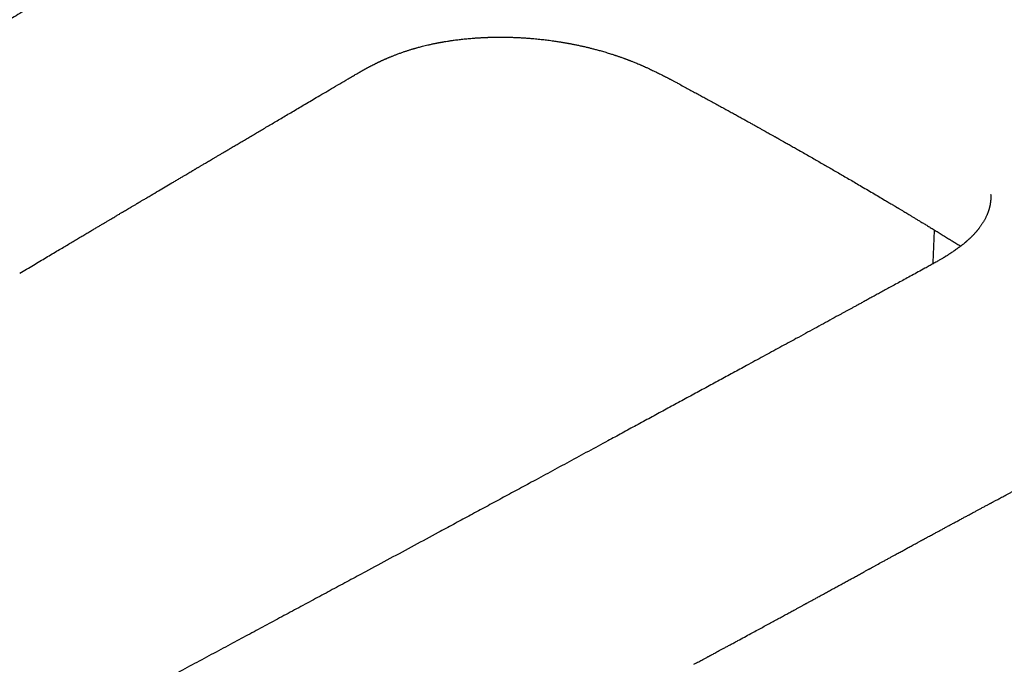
# Model space of a CAD drawing. Header units: millimetres. Extents: x 8 to 581, y 12 to 469.
# Tile 15 of 43: x 485 to 523, y 182 to 206. Entities that reach past the tile are written whole.
import ezdxf

# ---------------------------------------------------------------- set-up
doc = ezdxf.new("R2010")
doc.units = ezdxf.units.MM

msp = doc.modelspace()

# ---------------------------------------------------------------- linework, layer by layer
at = {"color": 7, "linetype": 'Continuous', "lineweight": 30}
for p, q in [((510.383, 204.022), (510.383, 204.023)), ((522.467, 199.714), (522.467, 199.724))]:
    msp.add_line(p, q, dxfattribs=at)
for points, knots in [([(527.694, 231.983), (527.536, 231.896), (527.223, 231.724), (526.761, 231.467), (526.308, 231.215), (525.865, 230.968), (525.434, 230.726), (525.014, 230.49), (524.605, 230.259), (524.205, 230.032), (523.811, 229.809), (523.423, 229.588), (523.041, 229.37), (522.668, 229.156), (522.303, 228.947), (521.947, 228.743), (521.599, 228.543), (521.26, 228.348), (520.929, 228.157), (520.606, 227.971), (520.292, 227.789), (519.987, 227.612), (519.689, 227.44), (519.4, 227.272), (519.126, 227.113), (518.868, 226.963), (518.625, 226.822), (518.388, 226.684), (518.159, 226.551), (517.936, 226.421), (517.712, 226.29), (517.488, 226.16), (517.264, 226.029), (517.048, 225.903), (516.841, 225.782), (516.643, 225.666), (516.456, 225.557), (516.281, 225.455), (516.117, 225.359), (515.961, 225.268), (515.813, 225.181), (515.673, 225.099), (515.54, 225.021), (515.416, 224.948), (515.299, 224.88), (515.19, 224.816), (515.089, 224.757), (514.997, 224.703), (514.912, 224.653), (514.835, 224.608), (514.769, 224.569), (514.713, 224.536), (514.665, 224.508), (514.62, 224.482), (514.574, 224.455), (514.525, 224.426), (514.468, 224.392), (514.402, 224.354), (514.327, 224.31), (514.247, 224.263), (514.154, 224.208), (514.048, 224.146), (513.928, 224.075), (513.8, 224), (513.663, 223.92), (513.518, 223.834), (513.367, 223.745), (513.21, 223.653), (513.047, 223.557), (512.877, 223.457), (512.699, 223.353), (512.516, 223.245), (512.33, 223.135), (512.143, 223.025), (511.819, 222.834), (511.358, 222.562), (510.778, 222.219), (510.214, 221.886), (509.666, 221.562), (509.113, 221.234), (508.502, 220.873), (507.834, 220.477), (507.107, 220.045), (506.371, 219.608), (505.68, 219.198), (505.036, 218.815), (504.439, 218.46), (503.84, 218.103), (503.082, 217.652), (502.171, 217.109), (501.108, 216.475), (500.052, 215.844), (498.997, 215.213), (497.941, 214.581), (496.886, 213.949), (495.837, 213.32), (494.796, 212.695), (493.977, 212.204), (493.381, 211.846), (493.004, 211.619), (492.628, 211.393), (492.253, 211.168), (491.881, 210.944), (491.493, 210.711), (491.09, 210.468), (490.673, 210.217), (490.263, 209.97), (489.858, 209.726), (489.459, 209.486), (489.066, 209.249), (488.68, 209.017), (488.303, 208.789), (487.935, 208.567), (487.578, 208.352), (487.23, 208.142), (486.89, 207.937), (486.555, 207.735), (486.226, 207.536), (485.903, 207.341), (485.588, 207.151), (485.281, 206.965), (484.981, 206.784), (484.69, 206.608), (484.437, 206.456), (484.22, 206.325), (484.034, 206.212), (483.844, 206.097), (483.648, 205.979), (483.447, 205.857), (483.239, 205.731), (483.019, 205.598), (482.785, 205.457), (482.537, 205.307), (482.282, 205.152), (482.02, 204.994), (481.751, 204.831), (481.476, 204.665), (481.193, 204.494), (480.904, 204.318), (480.608, 204.139), (480.307, 203.956), (480.001, 203.771), (479.69, 203.582), (479.372, 203.39), (479.046, 203.192), (478.711, 202.989), (478.367, 202.78), (478.016, 202.567), (477.658, 202.35), (477.296, 202.13), (476.929, 201.908), (476.56, 201.684), (476.189, 201.458), (475.5, 201.04), (474.494, 200.428), (472.948, 199.488), (471.181, 198.412), (469.196, 197.202), (467.752, 196.32), (466.845, 195.767), (466.474, 195.54), (466.104, 195.315), (465.738, 195.091), (465.379, 194.871), (465.027, 194.656), (464.672, 194.438), (464.313, 194.218), (463.952, 193.996), (463.601, 193.78), (463.258, 193.569), (462.94, 193.373), (462.645, 193.191), (462.373, 193.023), (462.107, 192.86), (461.849, 192.701), (461.597, 192.546), (461.356, 192.399), (461.127, 192.258), (460.908, 192.124), (460.696, 191.995), (460.489, 191.869), (460.307, 191.758), (460.148, 191.662), (460.011, 191.579), (459.876, 191.497), (459.738, 191.414), (459.595, 191.328), (459.444, 191.237), (459.28, 191.139), (459.103, 191.033), (458.912, 190.92), (458.711, 190.801), (458.502, 190.678), (458.285, 190.55), (458.058, 190.418), (457.873, 190.311), (457.732, 190.229), (457.64, 190.177), (457.554, 190.127), (457.484, 190.087), (457.43, 190.056), (457.389, 190.033), (457.351, 190.011), (457.315, 189.99), (457.281, 189.971), (457.251, 189.954), (457.225, 189.939), (457.206, 189.928), (457.191, 189.92), (457.177, 189.912), (457.16, 189.903), (457.139, 189.891), (457.113, 189.876), (457.081, 189.858), (457.043, 189.836), (457, 189.812), (456.951, 189.784), (456.897, 189.754), (456.839, 189.721), (456.743, 189.668), (456.613, 189.595), (456.439, 189.499), (456.26, 189.4), (456.076, 189.299), (455.91, 189.209), (455.764, 189.131), (455.637, 189.062), (455.516, 188.998), (455.401, 188.937), (455.311, 188.89), (455.245, 188.855), (455.203, 188.833), (455.167, 188.814), (455.136, 188.798), (455.11, 188.785), (455.085, 188.772), (455.056, 188.757), (455.02, 188.738), (454.97, 188.712), (454.905, 188.679), (454.828, 188.639), (454.748, 188.598), (454.665, 188.556), (454.58, 188.513), (454.474, 188.46), (454.35, 188.397), (454.208, 188.327), (454.087, 188.268), (453.989, 188.22), (453.912, 188.183), (453.835, 188.146), (453.77, 188.114), (453.718, 188.089), (453.681, 188.072), (453.649, 188.057), (453.624, 188.045), (453.606, 188.036), (453.594, 188.031), (453.584, 188.026), (453.572, 188.02), (453.554, 188.012), (453.532, 188.001), (453.504, 187.988), (453.453, 187.965), (453.383, 187.932), (453.298, 187.892), (453.218, 187.856), (453.142, 187.821), (453.064, 187.786), (452.983, 187.749), (452.913, 187.718), (452.855, 187.692), (452.811, 187.673), (452.77, 187.654), (452.732, 187.638), (452.7, 187.624), (452.673, 187.612), (452.65, 187.602), (452.631, 187.594), (452.611, 187.585), (452.586, 187.574), (452.555, 187.561), (452.518, 187.545), (452.471, 187.525), (452.415, 187.501), (452.353, 187.475), (452.292, 187.45), (452.234, 187.425), (452.177, 187.402), (452.12, 187.378), (452.063, 187.355), (452.008, 187.333), (451.959, 187.313), (451.917, 187.296), (451.882, 187.282), (451.851, 187.27), (451.823, 187.259), (451.796, 187.248), (451.767, 187.237), (451.732, 187.223), (451.691, 187.207), (451.644, 187.189), (451.596, 187.171), (451.547, 187.152), (451.484, 187.128), (451.406, 187.099), (451.318, 187.066), (451.234, 187.036), (451.151, 187.006), (451.066, 186.976), (450.977, 186.945), (450.887, 186.915), (450.8, 186.886), (450.72, 186.859), (450.645, 186.835), (450.57, 186.811), (450.493, 186.787), (450.419, 186.764), (450.349, 186.743), (450.285, 186.724), (450.221, 186.705), (450.16, 186.687), (450.103, 186.671), (450.045, 186.655), (449.985, 186.639), (449.928, 186.623), (449.876, 186.61), (449.83, 186.598), (449.785, 186.586), (449.742, 186.575), (449.703, 186.566), (449.67, 186.558), (449.643, 186.551), (449.618, 186.545), (449.593, 186.539), (449.565, 186.532), (449.532, 186.524), (449.494, 186.516), (449.449, 186.505), (449.404, 186.495), (449.361, 186.486), (449.325, 186.478), (449.292, 186.471), (449.265, 186.465), (449.241, 186.46), (449.216, 186.455), (449.185, 186.448), (449.147, 186.44), (449.105, 186.432), (449.059, 186.423), (449.009, 186.413), (448.956, 186.403), (448.901, 186.393), (448.846, 186.384), (448.792, 186.374), (448.738, 186.365), (448.686, 186.357), (448.642, 186.35), (448.607, 186.344), (448.58, 186.34), (448.556, 186.336), (448.53, 186.333), (448.501, 186.328), (448.468, 186.324), (448.431, 186.318), (448.392, 186.313), (448.353, 186.308), (448.316, 186.303), (448.281, 186.299), (448.249, 186.295), (448.22, 186.291), (448.194, 186.288), (448.166, 186.285), (448.135, 186.281), (448.1, 186.277), (448.062, 186.273), (448.023, 186.269), (447.984, 186.265), (447.936, 186.261), (447.878, 186.256), (447.813, 186.25), (447.749, 186.245), (447.687, 186.24), (447.625, 186.236), (447.561, 186.232), (447.495, 186.228), (447.42, 186.223), (447.337, 186.219), (447.25, 186.215), (447.164, 186.212), (447.082, 186.209), (447.018, 186.207), (446.972, 186.205), (446.943, 186.204), (446.918, 186.204), (446.897, 186.203), (446.881, 186.203), (446.868, 186.202), (446.854, 186.202), (446.834, 186.201), (446.805, 186.201), (446.771, 186.2), (446.73, 186.199), (446.683, 186.198), (446.63, 186.197), (446.571, 186.196), (446.505, 186.195), (446.433, 186.194), (446.357, 186.193), (446.275, 186.191), (446.189, 186.19), (446.098, 186.189), (446, 186.188), (445.895, 186.186), (445.781, 186.184), (445.659, 186.182), (445.53, 186.18), (445.395, 186.177), (445.254, 186.174), (445.109, 186.171), (444.961, 186.168), (444.811, 186.165), (444.655, 186.161), (444.493, 186.158), (444.383, 186.155), (444.328, 186.154)], [0, 0, 0, 0, 0.005302, 0.010505, 0.015614, 0.020629, 0.02555, 0.030292, 0.034942, 0.039502, 0.043971, 0.048437, 0.05281, 0.057088, 0.061272, 0.065362, 0.069357, 0.073259, 0.077067, 0.080781, 0.084401, 0.087927, 0.09136, 0.094698, 0.097944, 0.100836, 0.10365, 0.106385, 0.109042, 0.11162, 0.114119, 0.116813, 0.11941, 0.121909, 0.124311, 0.126615, 0.128821, 0.130811, 0.132713, 0.134523, 0.136243, 0.137873, 0.139411, 0.14086, 0.142217, 0.143484, 0.144661, 0.145728, 0.146708, 0.147601, 0.148406, 0.14902, 0.149572, 0.150068, 0.150591, 0.151163, 0.151787, 0.152586, 0.153456, 0.154396, 0.155406, 0.156699, 0.158093, 0.159585, 0.161177, 0.162868, 0.164659, 0.166461, 0.168354, 0.170337, 0.17241, 0.174565, 0.17674, 0.178923, 0.181114, 0.188054, 0.195076, 0.201414, 0.207816, 0.214284, 0.220817, 0.229225, 0.237738, 0.246357, 0.25508, 0.262008, 0.269001, 0.276056, 0.283114, 0.295661, 0.308139, 0.320546, 0.332884, 0.345374, 0.357792, 0.370138, 0.382411, 0.394612, 0.399067, 0.403513, 0.407949, 0.412375, 0.416768, 0.421095, 0.426113, 0.43104, 0.435877, 0.440624, 0.445364, 0.450012, 0.454566, 0.459027, 0.463394, 0.467592, 0.471701, 0.475719, 0.479647, 0.483563, 0.487384, 0.491112, 0.494747, 0.498287, 0.501734, 0.505087, 0.507248, 0.509431, 0.511681, 0.514, 0.516386, 0.51884, 0.521362, 0.524214, 0.527149, 0.530165, 0.533263, 0.536444, 0.539706, 0.54305, 0.546476, 0.549984, 0.553574, 0.55718, 0.560865, 0.564629, 0.568472, 0.572466, 0.576542, 0.5807, 0.584941, 0.589263, 0.593588, 0.597985, 0.602395, 0.606802, 0.622517, 0.638194, 0.661875, 0.685472, 0.708977, 0.7134, 0.717821, 0.722239, 0.726604, 0.730882, 0.735071, 0.739173, 0.743582, 0.747883, 0.752075, 0.756159, 0.760134, 0.763461, 0.766708, 0.769874, 0.77296, 0.775965, 0.77889, 0.781574, 0.784186, 0.786727, 0.789197, 0.791595, 0.793265, 0.794898, 0.796495, 0.798124, 0.799842, 0.801649, 0.803546, 0.805735, 0.808032, 0.810437, 0.812949, 0.815569, 0.818291, 0.821118, 0.822258, 0.823384, 0.82443, 0.825394, 0.825908, 0.826395, 0.826856, 0.82729, 0.827697, 0.828076, 0.828398, 0.828624, 0.828783, 0.82893, 0.829131, 0.829385, 0.829692, 0.830089, 0.83055, 0.831074, 0.831661, 0.832313, 0.833028, 0.833775, 0.8358, 0.837781, 0.840082, 0.842321, 0.844499, 0.846114, 0.847662, 0.849138, 0.850542, 0.851875, 0.852438, 0.852952, 0.853396, 0.85377, 0.854073, 0.854349, 0.854702, 0.855138, 0.855656, 0.856564, 0.857514, 0.858498, 0.859514, 0.860564, 0.861647, 0.863402, 0.865156, 0.866899, 0.867854, 0.868806, 0.869755, 0.870697, 0.871232, 0.871692, 0.872079, 0.87239, 0.872628, 0.872752, 0.87285, 0.872999, 0.873213, 0.873494, 0.87384, 0.874248, 0.875383, 0.876473, 0.877427, 0.878356, 0.879325, 0.880347, 0.88142, 0.881967, 0.882525, 0.88306, 0.88353, 0.883937, 0.88428, 0.884559, 0.884774, 0.885014, 0.885329, 0.885719, 0.886186, 0.886729, 0.88751, 0.888299, 0.889094, 0.889808, 0.890528, 0.891252, 0.891982, 0.8927, 0.893352, 0.893855, 0.894307, 0.894707, 0.895055, 0.895372, 0.895741, 0.896172, 0.896715, 0.897332, 0.897969, 0.898594, 0.899207, 0.900435, 0.901596, 0.90267, 0.903709, 0.904827, 0.906013, 0.907233, 0.908372, 0.909441, 0.910416, 0.911379, 0.912411, 0.913506, 0.91436, 0.91524, 0.916128, 0.916954, 0.917713, 0.918461, 0.919303, 0.920189, 0.920816, 0.921447, 0.92208, 0.922686, 0.923219, 0.923672, 0.924055, 0.924372, 0.924702, 0.925095, 0.925537, 0.926062, 0.926689, 0.927419, 0.927952, 0.928481, 0.928941, 0.929333, 0.929656, 0.929924, 0.93042, 0.930954, 0.931535, 0.932188, 0.932914, 0.933678, 0.934458, 0.935252, 0.936038, 0.93681, 0.937567, 0.938288, 0.938717, 0.939096, 0.939427, 0.93978, 0.940201, 0.940688, 0.94123, 0.941824, 0.942395, 0.942942, 0.943465, 0.943942, 0.944366, 0.944737, 0.945117, 0.945581, 0.946111, 0.946692, 0.947272, 0.947848, 0.948421, 0.949432, 0.950408, 0.951345, 0.952267, 0.9532, 0.954104, 0.955093, 0.956161, 0.957433, 0.95875, 0.960016, 0.961225, 0.962347, 0.962812, 0.963247, 0.963615, 0.963916, 0.964148, 0.964312, 0.964473, 0.964776, 0.965172, 0.965663, 0.966249, 0.966904, 0.967647, 0.96848, 0.969402, 0.970415, 0.971518, 0.972643, 0.973849, 0.975138, 0.976508, 0.977959, 0.979586, 0.981302, 0.983108, 0.985003, 0.986985, 0.989056, 0.991089, 0.993199, 0.995388, 0.997655, 1, 1, 1, 1]), ([(497.602, 204.204), (497.632, 204.221), (497.689, 204.255), (497.772, 204.304), (497.846, 204.347), (497.913, 204.386), (497.973, 204.421), (498.02, 204.448), (498.055, 204.468), (498.079, 204.482), (498.101, 204.494), (498.118, 204.504), (498.133, 204.512), (498.146, 204.519), (498.16, 204.527), (498.18, 204.538), (498.205, 204.552), (498.236, 204.569), (498.268, 204.587), (498.3, 204.605), (498.331, 204.621), (498.36, 204.637), (498.39, 204.653), (498.422, 204.67), (498.454, 204.687), (498.485, 204.704), (498.516, 204.72), (498.548, 204.736), (498.579, 204.752), (498.608, 204.766), (498.636, 204.78), (498.665, 204.795), (498.695, 204.81), (498.726, 204.825), (498.756, 204.839), (498.784, 204.853), (498.807, 204.864), (498.827, 204.873), (498.847, 204.883), (498.872, 204.895), (498.904, 204.91), (498.94, 204.926), (498.978, 204.943), (499.017, 204.961), (499.055, 204.977), (499.089, 204.992), (499.121, 205.006), (499.153, 205.02), (499.191, 205.036), (499.233, 205.053), (499.277, 205.071), (499.324, 205.09), (499.374, 205.11), (499.425, 205.13), (499.478, 205.15), (499.535, 205.172), (499.596, 205.194), (499.658, 205.216), (499.719, 205.238), (499.774, 205.256), (499.825, 205.274), (499.875, 205.29), (499.928, 205.307), (499.982, 205.324), (500.036, 205.341), (500.082, 205.355), (500.119, 205.366), (500.147, 205.374), (500.173, 205.382), (500.201, 205.39), (500.232, 205.399), (500.275, 205.411), (500.332, 205.427), (500.406, 205.447), (500.49, 205.468), (500.584, 205.491), (500.668, 205.512), (500.741, 205.528), (500.799, 205.541), (500.859, 205.554), (500.917, 205.567), (500.969, 205.577), (501.012, 205.586), (501.047, 205.593), (501.075, 205.598), (501.096, 205.602), (501.113, 205.606), (501.13, 205.609), (501.153, 205.613), (501.182, 205.619), (501.217, 205.625), (501.254, 205.631), (501.292, 205.638), (501.358, 205.649), (501.453, 205.665), (501.581, 205.684), (501.729, 205.706), (501.901, 205.728), (502.096, 205.749), (502.297, 205.769), (502.455, 205.781), (502.566, 205.789), (502.631, 205.793), (502.695, 205.797), (502.759, 205.801), (502.822, 205.804), (502.884, 205.807), (502.94, 205.809), (502.986, 205.811), (503.022, 205.812), (503.05, 205.813), (503.072, 205.814), (503.094, 205.815), (503.122, 205.815), (503.161, 205.816), (503.21, 205.818), (503.265, 205.819), (503.322, 205.819), (503.403, 205.82), (503.508, 205.821), (503.646, 205.82), (503.801, 205.817), (503.967, 205.813), (504.136, 205.806), (504.304, 205.798), (504.47, 205.788), (504.634, 205.776), (504.816, 205.76), (505.016, 205.741), (505.231, 205.716), (505.441, 205.69), (505.603, 205.667), (505.718, 205.649), (505.786, 205.639), (505.851, 205.628), (505.911, 205.618), (505.968, 205.609), (506.019, 205.6), (506.065, 205.592), (506.103, 205.585), (506.138, 205.578), (506.177, 205.571), (506.224, 205.562), (506.28, 205.552), (506.343, 205.539), (506.41, 205.526), (506.502, 205.506), (506.616, 205.482), (506.75, 205.452), (506.88, 205.421), (507.009, 205.389), (507.14, 205.356), (507.256, 205.324), (507.359, 205.296), (507.446, 205.271), (507.535, 205.245), (507.624, 205.218), (507.71, 205.192), (507.787, 205.167), (507.854, 205.146), (507.909, 205.128), (507.956, 205.112), (507.998, 205.098), (508.043, 205.083), (508.091, 205.066), (508.143, 205.048), (508.2, 205.028), (508.25, 205.01), (508.292, 204.994), (508.325, 204.982), (508.36, 204.969), (508.395, 204.956), (508.428, 204.943), (508.456, 204.933), (508.475, 204.925), (508.49, 204.92), (508.509, 204.913), (508.539, 204.901), (508.584, 204.883), (508.639, 204.861), (508.703, 204.836), (508.773, 204.807), (508.835, 204.781), (508.886, 204.759), (508.925, 204.743), (508.964, 204.726), (508.999, 204.71), (509.048, 204.689), (509.119, 204.658), (509.211, 204.616), (509.303, 204.573), (509.387, 204.534), (509.465, 204.496), (509.541, 204.459), (509.614, 204.423), (509.68, 204.39), (509.744, 204.358), (509.809, 204.325), (509.871, 204.293), (509.925, 204.266), (509.964, 204.245), (509.997, 204.228), (510.021, 204.215), (510.037, 204.207), (510.048, 204.201), (510.059, 204.195), (510.075, 204.187), (510.099, 204.174), (510.13, 204.158), (510.167, 204.138), (510.211, 204.115), (510.262, 204.088), (510.32, 204.057), (510.361, 204.034), (510.382, 204.023)], [0, 0, 0, 0, 0.0089261, 0.0170749, 0.0244758, 0.0311545, 0.0371331, 0.0424305, 0.0452372, 0.0477329, 0.0498825, 0.0516889, 0.0531545, 0.0543105, 0.0557154, 0.0575791, 0.0602672, 0.063546, 0.0670302, 0.0703345, 0.0734609, 0.0764104, 0.0791842, 0.08273, 0.0860146, 0.0890457, 0.0922623, 0.0953822, 0.098628, 0.1015828, 0.1042405, 0.1070263, 0.1102877, 0.1131833, 0.1163358, 0.119175, 0.1215035, 0.1233222, 0.1249187, 0.1275565, 0.1307673, 0.1342602, 0.1379333, 0.1417862, 0.145566, 0.1487942, 0.1514598, 0.1544277, 0.1579891, 0.1620745, 0.1661547, 0.1701203, 0.1751119, 0.179745, 0.1841736, 0.1893497, 0.1949053, 0.2003964, 0.2057429, 0.2106988, 0.2146344, 0.2188774, 0.2234507, 0.2280587, 0.2325941, 0.2368405, 0.2395453, 0.2416788, 0.2437467, 0.2460245, 0.2485122, 0.2512097, 0.2564715, 0.2624049, 0.2690426, 0.2763873, 0.2844407, 0.2887339, 0.2932051, 0.2978546, 0.3024801, 0.3065128, 0.3096471, 0.3122574, 0.3143432, 0.315904, 0.316972, 0.3181871, 0.3197978, 0.3220268, 0.3246868, 0.3274545, 0.3302698, 0.3331329, 0.3419367, 0.351164, 0.3607332, 0.3739951, 0.3877713, 0.4020275, 0.4162026, 0.4206821, 0.425134, 0.4295582, 0.4339547, 0.4383234, 0.442664, 0.4466327, 0.4496753, 0.4521481, 0.4540506, 0.4553826, 0.4566559, 0.4584137, 0.4611633, 0.4646048, 0.4683817, 0.472292, 0.4763357, 0.4846675, 0.4935151, 0.5043847, 0.5157777, 0.5271129, 0.5383395, 0.549457, 0.5604651, 0.5713633, 0.5861576, 0.6006613, 0.6148604, 0.6287542, 0.6336276, 0.6383081, 0.642716, 0.6468514, 0.6507146, 0.6543057, 0.6575145, 0.660103, 0.6621844, 0.6648295, 0.6680804, 0.6719367, 0.6763984, 0.6812201, 0.6859875, 0.6957234, 0.7051949, 0.7144028, 0.7233898, 0.7327395, 0.7426379, 0.7488269, 0.7552129, 0.7617956, 0.768575, 0.775178, 0.7810134, 0.7860742, 0.7903604, 0.7935606, 0.7967171, 0.8001504, 0.8038773, 0.807908, 0.8122546, 0.8172518, 0.8197006, 0.8223052, 0.8250658, 0.8279827, 0.8308175, 0.8330014, 0.8345702, 0.8355416, 0.8364327, 0.839185, 0.8428266, 0.8473591, 0.852674, 0.8585048, 0.8648407, 0.8680031, 0.8712782, 0.8746644, 0.8778295, 0.8803738, 0.8869163, 0.8961534, 0.9040193, 0.9109903, 0.9180172, 0.9247831, 0.9311623, 0.937426, 0.9423675, 0.9481754, 0.9548623, 0.9590317, 0.9626302, 0.9655887, 0.9679023, 0.9690846, 0.9699777, 0.9707647, 0.9721723, 0.9742776, 0.9770849, 0.9803799, 0.9843104, 0.9888841, 0.9941103, 1, 1, 1, 1]), ([(484.899, 196.683), (484.989, 196.737), (485.165, 196.842), (485.426, 196.997), (485.677, 197.146), (485.919, 197.29), (486.152, 197.428), (486.376, 197.561), (486.585, 197.685), (486.78, 197.801), (486.96, 197.908), (487.134, 198.011), (487.299, 198.109), (487.457, 198.203), (487.606, 198.291), (487.746, 198.375), (487.877, 198.453), (488.001, 198.526), (488.118, 198.595), (488.227, 198.66), (488.329, 198.721), (488.42, 198.775), (488.501, 198.823), (488.573, 198.865), (488.638, 198.904), (488.698, 198.94), (488.753, 198.972), (488.802, 199.001), (488.845, 199.027), (488.896, 199.057), (488.958, 199.094), (489.034, 199.139), (489.114, 199.187), (489.2, 199.238), (489.291, 199.292), (489.365, 199.335), (489.417, 199.366), (489.445, 199.383), (489.468, 199.396), (489.485, 199.406), (489.498, 199.414), (489.508, 199.42), (489.522, 199.428), (489.543, 199.441), (489.572, 199.458), (489.609, 199.48), (489.654, 199.506), (489.707, 199.538), (489.767, 199.574), (489.835, 199.614), (489.907, 199.656), (490.052, 199.742), (490.344, 199.915), (490.654, 200.099), (490.912, 200.251), (491.039, 200.326), (491.162, 200.399), (491.271, 200.463), (491.364, 200.519), (491.444, 200.566), (491.519, 200.61), (491.579, 200.646), (491.627, 200.674), (491.662, 200.695), (491.694, 200.714), (491.72, 200.729), (491.741, 200.741), (491.756, 200.751), (491.777, 200.763), (491.808, 200.781), (491.845, 200.803), (491.884, 200.826), (491.925, 200.85), (491.973, 200.879), (492.029, 200.912), (492.093, 200.949), (492.164, 200.992), (492.241, 201.037), (492.323, 201.086), (492.409, 201.137), (492.502, 201.192), (492.602, 201.251), (492.708, 201.313), (492.825, 201.382), (492.952, 201.457), (493.09, 201.539), (493.236, 201.625), (493.39, 201.717), (493.552, 201.812), (493.722, 201.913), (493.894, 202.015), (494.069, 202.118), (494.245, 202.222), (494.428, 202.33), (494.618, 202.442), (494.814, 202.558), (495.016, 202.678), (495.226, 202.802), (495.442, 202.929), (495.664, 203.061), (495.893, 203.196), (496.129, 203.335), (496.387, 203.487), (496.667, 203.653), (496.97, 203.832), (497.283, 204.016), (497.494, 204.14), (497.602, 204.204)], [0, 0, 0, 0, 0.021226, 0.041729, 0.06151, 0.080569, 0.098905, 0.116519, 0.133411, 0.14826, 0.162502, 0.176137, 0.189166, 0.201587, 0.213401, 0.224325, 0.234672, 0.244444, 0.25364, 0.26226, 0.270305, 0.277773, 0.283835, 0.289457, 0.294637, 0.299377, 0.303675, 0.307533, 0.310949, 0.31409, 0.319646, 0.325618, 0.332008, 0.338815, 0.346039, 0.353661, 0.356281, 0.358488, 0.360281, 0.361661, 0.362627, 0.363283, 0.364174, 0.365914, 0.368248, 0.371178, 0.374702, 0.378902, 0.383719, 0.389153, 0.394999, 0.400849, 0.423766, 0.464422, 0.474694, 0.48494, 0.494777, 0.50395, 0.510691, 0.517023, 0.522945, 0.528456, 0.531422, 0.534253, 0.536825, 0.538926, 0.540552, 0.541704, 0.542611, 0.54549, 0.548945, 0.551549, 0.554728, 0.558522, 0.562929, 0.567951, 0.573587, 0.579837, 0.586106, 0.592891, 0.600192, 0.60801, 0.616343, 0.625193, 0.635436, 0.646293, 0.657764, 0.66985, 0.68255, 0.695864, 0.709792, 0.7231, 0.736923, 0.751263, 0.766119, 0.781491, 0.797379, 0.813783, 0.830703, 0.84814, 0.866093, 0.884561, 0.903547, 0.926584, 0.950339, 0.974811, 1, 1, 1, 1]), ([(510.383, 204.022), (510.45, 203.986), (510.581, 203.915), (510.775, 203.811), (510.962, 203.709), (511.144, 203.61), (511.32, 203.515), (511.501, 203.416), (511.684, 203.316), (511.871, 203.214), (512.05, 203.116), (512.222, 203.021), (512.388, 202.93), (512.548, 202.842), (512.699, 202.758), (512.844, 202.678), (512.98, 202.602), (513.109, 202.531), (513.235, 202.461), (513.358, 202.392), (513.478, 202.325), (513.587, 202.264), (513.687, 202.208), (513.778, 202.158), (513.859, 202.112), (513.928, 202.073), (513.986, 202.041), (514.034, 202.014), (514.075, 201.991), (514.109, 201.972), (514.138, 201.955), (514.165, 201.94), (514.19, 201.926), (514.215, 201.912), (514.242, 201.897), (514.271, 201.88), (514.307, 201.86), (514.349, 201.836), (514.399, 201.808), (514.455, 201.777), (514.518, 201.741), (514.588, 201.701), (514.665, 201.658), (514.745, 201.612), (514.828, 201.566), (514.911, 201.519), (515.038, 201.446), (515.207, 201.35), (515.417, 201.231), (515.619, 201.115), (515.815, 201.002), (516.004, 200.893), (516.192, 200.785), (516.382, 200.676), (516.577, 200.562), (516.778, 200.445), (516.985, 200.325), (517.196, 200.202), (517.421, 200.07), (517.657, 199.932), (517.898, 199.789), (518.131, 199.651), (518.331, 199.533), (518.5, 199.433), (518.607, 199.369), (518.68, 199.325), (518.719, 199.302), (518.752, 199.282), (518.779, 199.266), (518.799, 199.254), (518.812, 199.246), (518.821, 199.24), (518.831, 199.235), (518.844, 199.227), (518.861, 199.217), (518.885, 199.202), (518.916, 199.184), (518.954, 199.161), (518.999, 199.134), (519.05, 199.103), (519.11, 199.067), (519.18, 199.025), (519.26, 198.977), (519.347, 198.925), (519.443, 198.867), (519.545, 198.805), (519.655, 198.739), (519.771, 198.669), (519.895, 198.594), (520.026, 198.514), (520.166, 198.428), (520.315, 198.338), (520.47, 198.243), (520.633, 198.143), (520.791, 198.046), (520.941, 197.953), (521.084, 197.865), (521.206, 197.79), (521.279, 197.744), (521.304, 197.729)], [0, 0, 0, 0, 0.017042, 0.033472, 0.049487, 0.065043, 0.080157, 0.094825, 0.111539, 0.127635, 0.143112, 0.15797, 0.172494, 0.186374, 0.19961, 0.212202, 0.22415, 0.235454, 0.246114, 0.257447, 0.267949, 0.277619, 0.286459, 0.294467, 0.301644, 0.30799, 0.312878, 0.317124, 0.32073, 0.323695, 0.326208, 0.328577, 0.330805, 0.333095, 0.335247, 0.337812, 0.340994, 0.344792, 0.349205, 0.354235, 0.359881, 0.366142, 0.37302, 0.380365, 0.387872, 0.395301, 0.402653, 0.422159, 0.441099, 0.459474, 0.477284, 0.494529, 0.51131, 0.52876, 0.546761, 0.565314, 0.584419, 0.604076, 0.624167, 0.647425, 0.670062, 0.692076, 0.713506, 0.726863, 0.740004, 0.744089, 0.747901, 0.751079, 0.75362, 0.755523, 0.756738, 0.757411, 0.758226, 0.759466, 0.761131, 0.763221, 0.766289, 0.76997, 0.774263, 0.779168, 0.784684, 0.791589, 0.799262, 0.807702, 0.81691, 0.826886, 0.83743, 0.848715, 0.86074, 0.873505, 0.887263, 0.901788, 0.917078, 0.933137, 0.949968, 0.963736, 0.977957, 0.992651, 1, 1, 1, 1]), ([(522.468, 199.724), (522.468, 199.718), (522.469, 199.707), (522.469, 199.692), (522.47, 199.68), (522.47, 199.671), (522.47, 199.665), (522.47, 199.66), (522.47, 199.656), (522.47, 199.65), (522.47, 199.642), (522.47, 199.632), (522.47, 199.621), (522.47, 199.612), (522.47, 199.603), (522.47, 199.592), (522.469, 199.58), (522.469, 199.568), (522.468, 199.557), (522.468, 199.548), (522.467, 199.539), (522.467, 199.529), (522.466, 199.519), (522.465, 199.507), (522.464, 199.494), (522.462, 199.48), (522.461, 199.465), (522.459, 199.448), (522.457, 199.429), (522.454, 199.41), (522.452, 199.392), (522.449, 199.377), (522.447, 199.363), (522.445, 199.35), (522.442, 199.335), (522.44, 199.321), (522.437, 199.309), (522.434, 199.293), (522.43, 199.274), (522.425, 199.251), (522.42, 199.23), (522.414, 199.208), (522.407, 199.182), (522.399, 199.154), (522.391, 199.127), (522.383, 199.103), (522.376, 199.082), (522.37, 199.064), (522.364, 199.048), (522.358, 199.03), (522.351, 199.012), (522.34, 198.983), (522.325, 198.947), (522.305, 198.902), (522.285, 198.857), (522.261, 198.81), (522.237, 198.764), (522.213, 198.72), (522.189, 198.68), (522.165, 198.64), (522.142, 198.603), (522.115, 198.563), (522.09, 198.526), (522.063, 198.488), (522.036, 198.451), (522.013, 198.421), (521.996, 198.398), (521.983, 198.383), (521.97, 198.366), (521.956, 198.348), (521.943, 198.333), (521.931, 198.319), (521.919, 198.304), (521.905, 198.288), (521.889, 198.27), (521.873, 198.252), (521.858, 198.235), (521.844, 198.219), (521.828, 198.202), (521.811, 198.184), (521.792, 198.163), (521.771, 198.142), (521.751, 198.121), (521.729, 198.099), (521.706, 198.076), (521.683, 198.054), (521.661, 198.033), (521.641, 198.014), (521.621, 197.995), (521.598, 197.975), (521.573, 197.952), (521.547, 197.929), (521.523, 197.907), (521.503, 197.89), (521.486, 197.876), (521.472, 197.864), (521.455, 197.85), (521.434, 197.833), (521.407, 197.811), (521.378, 197.787), (521.348, 197.764), (521.319, 197.741), (521.28, 197.711), (521.231, 197.674), (521.171, 197.63), (521.108, 197.585), (521.046, 197.541), (520.982, 197.498), (520.922, 197.458), (520.863, 197.42), (520.815, 197.389), (520.778, 197.365), (520.749, 197.347), (520.723, 197.331), (520.702, 197.318), (520.686, 197.309), (520.671, 197.299), (520.651, 197.287), (520.626, 197.272), (520.593, 197.252), (520.552, 197.228), (520.501, 197.198), (520.443, 197.164), (520.376, 197.126), (520.307, 197.087), (520.237, 197.047), (520.165, 197.008), (520.088, 196.965), (520.006, 196.92), (519.948, 196.888), (519.918, 196.872)], [0, 0, 0, 0, 0.006579, 0.012102, 0.016568, 0.019894, 0.022221, 0.023771, 0.02555, 0.027681, 0.030164, 0.034701, 0.038879, 0.042313, 0.045317, 0.049109, 0.054069, 0.05899, 0.062729, 0.06599, 0.06926, 0.072822, 0.076914, 0.081012, 0.085922, 0.091557, 0.096474, 0.102738, 0.110164, 0.117791, 0.123993, 0.129983, 0.134246, 0.139214, 0.144888, 0.150462, 0.154905, 0.158256, 0.167252, 0.176311, 0.18283, 0.190215, 0.200597, 0.211686, 0.220136, 0.22954, 0.23731, 0.243299, 0.248916, 0.254671, 0.261825, 0.268802, 0.28517, 0.299785, 0.31685, 0.332113, 0.349106, 0.3638, 0.378211, 0.390079, 0.404356, 0.4163, 0.430238, 0.441891, 0.454143, 0.467288, 0.471796, 0.476916, 0.482908, 0.488929, 0.494121, 0.498485, 0.503085, 0.508481, 0.514858, 0.520985, 0.526584, 0.531714, 0.536523, 0.543214, 0.549957, 0.556925, 0.564414, 0.571195, 0.578794, 0.586887, 0.593844, 0.599614, 0.605666, 0.612601, 0.620353, 0.628865, 0.635695, 0.641518, 0.646271, 0.649967, 0.653615, 0.660049, 0.667691, 0.675938, 0.683899, 0.691564, 0.698975, 0.714545, 0.729453, 0.744562, 0.760901, 0.774756, 0.789295, 0.802854, 0.815129, 0.821756, 0.82822, 0.834222, 0.838987, 0.841874, 0.844819, 0.848989, 0.854394, 0.861043, 0.869978, 0.880503, 0.892642, 0.906425, 0.921891, 0.935254, 0.949713, 0.965298, 0.982046, 1, 1, 1, 1]), ([(520.28, 198.359), (520.279, 198.336), (520.274, 198.212), (520.264, 197.986), (520.251, 197.679), (520.238, 197.368), (520.229, 197.155), (520.224, 197.045), (520.224, 197.04)], [0, 0, 0, 0, 0.051379, 0.281679, 0.514374, 0.749554, 0.989919, 1, 1, 1, 1]), ([(519.918, 196.872), (519.833, 196.825), (519.665, 196.734), (519.419, 196.599), (519.182, 196.47), (518.955, 196.345), (518.738, 196.227), (518.534, 196.115), (518.344, 196.011), (518.166, 195.914), (517.996, 195.822), (517.835, 195.734), (517.683, 195.651), (517.54, 195.572), (517.405, 195.499), (517.279, 195.43), (517.162, 195.366), (517.053, 195.307), (516.952, 195.251), (516.854, 195.198), (516.755, 195.144), (516.581, 195.049), (516.326, 194.91), (515.99, 194.727), (515.646, 194.539), (515.293, 194.347), (514.951, 194.161), (514.623, 193.982), (514.309, 193.811), (513.991, 193.637), (513.668, 193.462), (513.343, 193.285), (512.953, 193.072), (512.495, 192.823), (511.969, 192.537), (511.441, 192.251), (510.912, 191.963), (510.381, 191.675), (509.845, 191.384), (509.302, 191.089), (508.754, 190.792), (508.203, 190.493), (507.585, 190.158), (506.904, 189.789), (506.16, 189.386), (505.424, 188.987), (504.731, 188.612), (504.081, 188.26), (503.472, 187.931), (502.87, 187.605), (502.272, 187.282), (501.68, 186.962), (500.976, 186.583), (500.158, 186.141), (499.219, 185.635), (498.378, 185.182), (497.635, 184.782), (496.991, 184.435), (496.344, 184.087), (495.693, 183.737), (495.038, 183.384), (494.378, 183.03), (493.713, 182.673), (493.023, 182.302), (492.308, 181.918), (491.565, 181.52), (490.815, 181.118), (490.056, 180.711), (489.288, 180.298), (488.675, 179.968), (488.22, 179.722), (487.925, 179.563), (487.632, 179.405), (487.344, 179.25), (487.064, 179.1), (486.792, 178.954), (486.536, 178.817), (486.295, 178.688), (486.067, 178.566), (485.847, 178.449), (485.634, 178.335), (485.427, 178.226), (485.222, 178.117), (485.019, 178.01), (484.817, 177.904), (484.624, 177.803), (484.439, 177.706), (484.259, 177.613), (484.082, 177.52), (483.9, 177.426), (483.711, 177.329), (483.516, 177.229), (483.293, 177.116), (483.117, 177.027), (482.99, 176.963), (482.937, 176.937), (482.889, 176.912), (482.843, 176.889), (482.801, 176.868), (482.763, 176.849), (482.735, 176.835), (482.713, 176.824), (482.691, 176.813), (482.664, 176.8), (482.63, 176.783), (482.589, 176.763), (482.542, 176.739), (482.49, 176.713), (482.436, 176.687), (482.359, 176.649), (482.257, 176.598), (482.128, 176.535), (481.993, 176.469), (481.852, 176.401), (481.633, 176.295), (481.34, 176.154), (481.057, 176.021), (480.86, 175.929), (480.747, 175.876), (480.634, 175.824), (480.522, 175.773), (480.417, 175.725), (480.319, 175.68), (480.231, 175.64), (480.15, 175.604), (480.076, 175.571), (480.01, 175.541), (479.951, 175.515), (479.904, 175.494), (479.87, 175.479), (479.844, 175.468), (479.817, 175.456), (479.785, 175.442), (479.747, 175.425), (479.703, 175.405), (479.652, 175.383), (479.594, 175.358), (479.5, 175.317), (479.374, 175.263), (479.218, 175.196), (479.067, 175.132), (478.92, 175.071), (478.778, 175.012), (478.641, 174.955), (478.526, 174.909), (478.434, 174.872), (478.364, 174.843), (478.295, 174.816), (478.238, 174.793), (478.196, 174.777), (478.169, 174.766), (478.147, 174.758), (478.13, 174.751), (478.117, 174.746), (478.103, 174.74), (478.081, 174.732), (478.05, 174.719), (478.008, 174.703), (477.962, 174.685), (477.912, 174.666), (477.86, 174.646), (477.804, 174.625), (477.71, 174.589), (477.581, 174.541), (477.42, 174.481), (477.286, 174.432), (477.178, 174.393), (477.095, 174.363), (477.017, 174.336), (476.952, 174.313), (476.898, 174.294), (476.854, 174.279), (476.815, 174.266), (476.781, 174.254), (476.753, 174.244), (476.728, 174.236), (476.701, 174.227), (476.668, 174.216), (476.63, 174.203), (476.58, 174.186), (476.52, 174.166), (476.451, 174.143), (476.38, 174.12), (476.311, 174.097), (476.242, 174.075), (476.174, 174.054), (476.111, 174.034), (476.054, 174.016), (476.003, 174), (475.953, 173.985), (475.906, 173.971), (475.868, 173.959), (475.838, 173.95), (475.814, 173.943), (475.795, 173.937), (475.779, 173.932), (475.764, 173.928), (475.748, 173.923), (475.726, 173.916), (475.698, 173.908), (475.665, 173.898), (475.595, 173.878), (475.503, 173.852), (475.389, 173.82), (475.284, 173.791), (475.175, 173.761), (475.087, 173.738), (475.024, 173.722), (474.989, 173.713), (474.959, 173.705), (474.934, 173.699), (474.915, 173.694), (474.901, 173.691), (474.888, 173.687), (474.873, 173.684), (474.853, 173.679), (474.822, 173.671), (474.781, 173.661), (474.729, 173.648), (474.677, 173.636), (474.624, 173.623), (474.572, 173.611), (474.52, 173.6), (474.47, 173.588), (474.422, 173.578), (474.378, 173.568), (474.337, 173.559), (474.301, 173.551), (474.272, 173.545), (474.248, 173.54), (474.231, 173.537), (474.216, 173.533), (474.198, 173.53), (474.174, 173.525), (474.143, 173.518), (474.106, 173.511), (474.067, 173.503), (474.027, 173.495), (473.973, 173.485), (473.905, 173.472), (473.824, 173.457), (473.757, 173.445), (473.704, 173.436), (473.664, 173.429), (473.627, 173.423), (473.589, 173.417), (473.549, 173.41), (473.504, 173.403), (473.454, 173.395), (473.403, 173.387), (473.348, 173.379), (473.291, 173.371), (473.233, 173.362), (473.176, 173.355), (473.123, 173.348), (473.077, 173.341), (473.035, 173.336), (472.993, 173.331), (472.951, 173.326), (472.907, 173.321), (472.86, 173.315), (472.808, 173.309), (472.76, 173.304), (472.717, 173.3), (472.685, 173.297), (472.658, 173.294), (472.636, 173.292), (472.618, 173.29), (472.601, 173.288), (472.581, 173.286), (472.554, 173.284), (472.522, 173.281), (472.485, 173.278), (472.446, 173.274), (472.409, 173.271), (472.361, 173.268), (472.305, 173.263), (472.243, 173.259), (472.197, 173.256), (472.164, 173.254), (472.143, 173.252), (472.124, 173.251), (472.104, 173.25), (472.08, 173.249), (472.05, 173.247), (472.004, 173.245), (471.947, 173.242), (471.883, 173.239), (471.826, 173.237), (471.776, 173.235), (471.733, 173.233), (471.695, 173.232), (471.663, 173.231), (471.636, 173.231), (471.614, 173.23), (471.597, 173.23), (471.58, 173.229), (471.561, 173.229), (471.537, 173.229), (471.507, 173.228), (471.465, 173.227), (471.412, 173.227), (471.348, 173.226), (471.283, 173.226), (471.219, 173.226), (471.158, 173.227), (471.105, 173.227), (471.06, 173.228), (471.02, 173.229), (470.979, 173.229), (470.934, 173.23), (470.884, 173.231), (470.83, 173.233), (470.773, 173.235), (470.722, 173.236), (470.676, 173.238), (470.636, 173.239), (470.596, 173.241), (470.556, 173.242), (470.519, 173.244), (470.488, 173.245), (470.462, 173.246), (470.444, 173.247), (470.431, 173.248), (470.421, 173.248), (470.406, 173.249), (470.382, 173.25), (470.349, 173.252), (470.312, 173.254), (470.268, 173.256), (470.218, 173.258), (470.16, 173.262), (470.095, 173.265), (470.023, 173.269), (469.944, 173.274), (469.856, 173.279), (469.761, 173.285), (469.66, 173.291), (469.554, 173.298), (469.443, 173.305), (469.325, 173.313), (469.199, 173.321), (469.064, 173.33), (468.919, 173.339), (468.763, 173.349), (468.599, 173.359), (468.428, 173.369), (468.249, 173.38), (468.066, 173.391), (467.879, 173.402), (467.69, 173.413), (467.523, 173.423), (467.418, 173.429), (467.38, 173.431)], [0, 0, 0, 0, 0.004836, 0.009487, 0.013955, 0.018239, 0.022338, 0.026254, 0.029777, 0.033137, 0.036333, 0.039365, 0.042234, 0.044939, 0.04748, 0.049858, 0.052072, 0.054123, 0.055986, 0.057824, 0.059677, 0.061546, 0.067719, 0.074054, 0.080552, 0.087211, 0.094033, 0.099842, 0.105764, 0.111786, 0.117861, 0.123983, 0.130152, 0.139942, 0.149849, 0.159873, 0.169749, 0.179736, 0.189834, 0.200043, 0.210363, 0.220767, 0.231117, 0.245231, 0.259209, 0.273051, 0.286757, 0.298279, 0.3097, 0.321022, 0.332242, 0.34336, 0.3544, 0.371847, 0.38945, 0.407213, 0.419198, 0.431257, 0.443389, 0.455593, 0.467868, 0.480213, 0.492662, 0.50524, 0.518972, 0.532863, 0.546914, 0.561124, 0.575487, 0.590001, 0.595512, 0.601044, 0.606568, 0.611956, 0.617189, 0.622267, 0.627192, 0.63157, 0.635819, 0.639938, 0.643927, 0.647788, 0.651519, 0.655442, 0.659213, 0.66283, 0.666294, 0.669606, 0.67289, 0.676266, 0.679827, 0.683486, 0.687241, 0.692345, 0.693368, 0.694371, 0.695281, 0.696093, 0.696942, 0.697647, 0.698207, 0.698546, 0.698894, 0.69942, 0.700044, 0.700813, 0.701726, 0.70271, 0.703718, 0.704751, 0.70705, 0.709464, 0.711993, 0.714636, 0.71739, 0.724309, 0.73115, 0.733285, 0.735411, 0.73753, 0.739642, 0.741697, 0.743486, 0.74514, 0.746659, 0.748043, 0.749292, 0.750407, 0.75138, 0.751901, 0.752361, 0.752827, 0.75342, 0.754142, 0.754977, 0.755936, 0.757018, 0.758226, 0.76124, 0.764177, 0.767026, 0.769788, 0.772463, 0.775055, 0.777575, 0.778928, 0.78026, 0.781571, 0.782857, 0.783456, 0.783962, 0.784376, 0.784697, 0.784926, 0.785111, 0.785533, 0.786135, 0.786918, 0.787881, 0.788764, 0.789759, 0.790845, 0.791927, 0.795115, 0.798169, 0.801089, 0.802746, 0.804348, 0.805831, 0.807181, 0.808079, 0.808907, 0.809665, 0.81032, 0.810856, 0.811258, 0.811771, 0.812396, 0.813133, 0.813982, 0.815227, 0.81659, 0.81794, 0.819276, 0.820597, 0.821902, 0.823193, 0.824194, 0.825186, 0.826168, 0.827074, 0.827855, 0.828383, 0.828833, 0.829207, 0.829505, 0.829738, 0.830047, 0.830474, 0.831017, 0.831674, 0.832364, 0.835065, 0.837007, 0.839015, 0.841134, 0.843366, 0.844149, 0.844836, 0.845422, 0.845905, 0.846288, 0.846517, 0.846739, 0.847043, 0.84743, 0.847901, 0.848842, 0.849883, 0.850919, 0.85195, 0.852974, 0.853994, 0.855007, 0.855932, 0.856839, 0.857649, 0.858348, 0.858934, 0.859409, 0.859734, 0.85998, 0.860307, 0.860783, 0.861409, 0.862168, 0.862972, 0.863753, 0.864512, 0.866229, 0.86783, 0.869346, 0.870214, 0.871019, 0.871751, 0.872465, 0.873283, 0.874194, 0.87521, 0.876274, 0.877331, 0.878523, 0.879705, 0.880873, 0.881943, 0.882883, 0.883696, 0.884503, 0.885396, 0.88626, 0.887218, 0.888273, 0.889426, 0.890182, 0.89085, 0.891408, 0.891856, 0.892196, 0.892491, 0.892905, 0.893447, 0.894117, 0.894911, 0.89572, 0.896494, 0.897234, 0.898669, 0.89995, 0.901091, 0.901542, 0.901971, 0.902378, 0.902761, 0.903216, 0.90384, 0.904628, 0.906084, 0.907409, 0.9086, 0.909633, 0.910541, 0.911332, 0.912008, 0.912571, 0.913019, 0.913366, 0.913653, 0.914054, 0.914569, 0.915196, 0.915895, 0.91723, 0.91851, 0.919941, 0.9213, 0.922591, 0.923799, 0.924649, 0.92543, 0.926285, 0.92724, 0.928296, 0.929426, 0.930611, 0.931853, 0.932662, 0.933494, 0.934347, 0.935212, 0.93598, 0.936657, 0.937191, 0.937584, 0.937834, 0.938006, 0.938203, 0.938768, 0.939475, 0.940227, 0.941102, 0.942137, 0.94334, 0.944657, 0.946129, 0.947759, 0.949545, 0.951489, 0.953592, 0.955721, 0.957991, 0.960405, 0.962961, 0.96566, 0.968678, 0.971855, 0.975187, 0.978673, 0.982311, 0.986102, 0.989816, 0.993666, 0.997653, 1, 1, 1, 1]), ([(510.984, 181.546), (511.017, 181.563), (511.08, 181.597), (511.17, 181.646), (511.25, 181.689), (511.321, 181.727), (511.383, 181.76), (511.435, 181.788), (511.477, 181.811), (511.51, 181.829), (511.536, 181.843), (511.556, 181.854), (511.574, 181.863), (511.593, 181.874), (511.614, 181.885), (511.638, 181.898), (511.674, 181.918), (511.727, 181.946), (511.798, 181.984), (511.879, 182.028), (511.969, 182.077), (512.069, 182.13), (512.178, 182.19), (512.297, 182.254), (512.424, 182.322), (512.555, 182.393), (512.728, 182.487), (512.937, 182.6), (513.174, 182.728), (513.396, 182.848), (513.604, 182.961), (513.805, 183.07), (513.999, 183.175), (514.185, 183.276), (514.363, 183.373), (514.533, 183.466), (514.697, 183.555), (514.821, 183.623), (514.909, 183.671), (514.962, 183.7), (515.014, 183.728), (515.066, 183.756), (515.116, 183.784), (515.164, 183.81), (515.207, 183.833), (515.244, 183.853), (515.273, 183.869), (515.296, 183.882), (515.318, 183.894), (515.34, 183.906), (515.368, 183.921), (515.402, 183.94), (515.444, 183.963), (515.494, 183.99), (515.551, 184.021), (515.61, 184.053), (515.67, 184.086), (515.732, 184.12), (515.826, 184.171), (515.954, 184.242), (516.113, 184.329), (516.274, 184.417), (516.434, 184.505), (516.595, 184.593), (516.756, 184.681), (516.889, 184.754), (516.995, 184.812), (517.074, 184.855), (517.152, 184.898), (517.231, 184.942), (517.309, 184.985), (517.388, 185.027), (517.464, 185.069), (517.535, 185.108), (517.597, 185.142), (517.651, 185.172), (517.699, 185.198), (517.74, 185.221), (517.773, 185.239), (517.799, 185.253), (517.818, 185.264), (517.837, 185.274), (517.86, 185.286), (517.889, 185.302), (517.925, 185.322), (517.968, 185.346), (518.016, 185.372), (518.066, 185.399), (518.168, 185.455), (518.293, 185.524), (518.44, 185.604), (518.557, 185.668), (518.669, 185.729), (518.767, 185.783), (518.852, 185.829), (518.926, 185.87), (519, 185.91), (519.071, 185.949), (519.14, 185.986), (519.206, 186.023), (519.277, 186.061), (519.352, 186.102), (519.431, 186.145), (519.514, 186.19), (519.59, 186.232), (519.656, 186.267), (519.708, 186.296), (519.752, 186.32), (519.789, 186.34), (519.819, 186.356), (519.841, 186.368), (519.86, 186.378), (519.88, 186.39), (519.908, 186.404), (519.941, 186.422), (519.978, 186.443), (520.018, 186.464), (520.07, 186.492), (520.133, 186.527), (520.211, 186.569), (520.302, 186.618), (520.406, 186.674), (520.523, 186.737), (520.644, 186.803), (520.768, 186.87), (520.894, 186.938), (521.024, 187.008), (521.156, 187.079), (521.286, 187.149), (521.414, 187.218), (521.539, 187.285), (521.665, 187.353), (521.786, 187.418), (521.901, 187.479), (522.007, 187.536), (522.098, 187.585), (522.174, 187.626), (522.237, 187.66), (522.295, 187.691), (522.348, 187.719), (522.395, 187.744), (522.432, 187.764), (522.458, 187.778), (522.477, 187.788), (522.495, 187.798), (522.518, 187.81), (522.548, 187.826), (522.585, 187.846), (522.631, 187.871), (522.684, 187.899), (522.746, 187.932), (522.815, 187.969), (522.892, 188.01), (522.976, 188.056), (523.069, 188.105), (523.17, 188.159), (523.278, 188.217), (523.394, 188.279), (523.518, 188.345), (523.65, 188.416), (523.79, 188.491), (523.938, 188.569), (524.093, 188.653), (524.23, 188.726), (524.314, 188.771), (524.344, 188.787)], [0, 0, 0, 0, 0.00736, 0.014024, 0.019993, 0.025268, 0.029846, 0.033667, 0.036817, 0.039296, 0.041105, 0.042452, 0.043723, 0.045149, 0.046731, 0.048467, 0.05036, 0.054938, 0.06023, 0.066235, 0.072954, 0.080386, 0.088532, 0.097392, 0.106965, 0.116925, 0.126734, 0.145539, 0.163732, 0.17974, 0.195242, 0.210237, 0.224727, 0.238711, 0.251952, 0.264685, 0.276904, 0.288609, 0.292656, 0.296637, 0.300554, 0.304405, 0.30819, 0.311868, 0.315135, 0.317932, 0.320043, 0.321774, 0.323169, 0.324817, 0.326906, 0.329434, 0.332404, 0.336418, 0.340715, 0.34513, 0.349664, 0.354317, 0.359088, 0.370801, 0.383173, 0.39499, 0.407122, 0.419235, 0.431328, 0.443401, 0.449322, 0.455239, 0.46115, 0.467057, 0.472958, 0.478855, 0.484734, 0.490218, 0.494779, 0.498855, 0.502445, 0.505551, 0.508173, 0.509892, 0.511312, 0.512553, 0.51423, 0.516427, 0.519146, 0.522385, 0.526099, 0.529921, 0.53377, 0.54917, 0.558115, 0.56706, 0.575502, 0.583399, 0.589221, 0.594706, 0.600074, 0.605996, 0.610681, 0.615684, 0.621004, 0.626642, 0.632598, 0.638872, 0.645288, 0.649787, 0.653716, 0.657074, 0.659861, 0.662078, 0.663725, 0.664829, 0.666316, 0.668381, 0.670976, 0.673804, 0.676811, 0.679998, 0.685369, 0.691183, 0.697441, 0.705766, 0.714633, 0.723716, 0.733001, 0.742487, 0.752175, 0.762064, 0.772154, 0.781387, 0.790782, 0.800325, 0.809505, 0.818067, 0.826009, 0.833333, 0.83837, 0.843067, 0.847422, 0.851436, 0.854986, 0.857924, 0.859557, 0.860913, 0.862082, 0.863717, 0.865943, 0.868761, 0.872171, 0.876148, 0.88071, 0.885857, 0.891589, 0.897906, 0.904807, 0.912294, 0.920366, 0.929023, 0.938265, 0.948092, 0.958504, 0.969501, 0.981083, 0.99325, 1, 1, 1, 1])]:
    msp.add_open_spline(points, degree=3, knots=knots, dxfattribs=at)

doc.saveas('drawing.dxf')
